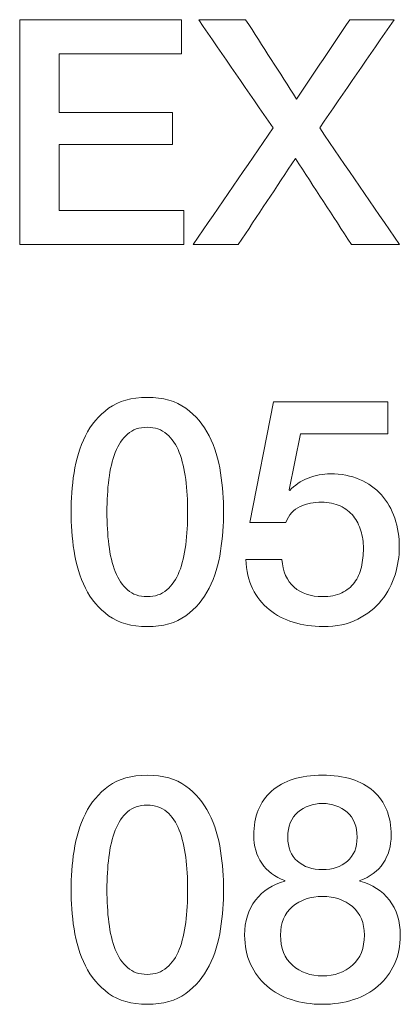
# Model space of a CAD drawing. Header units: millimetres. Extents: x 0 to 2122, y 0 to 1639.
# Tile 44 of 85: x 1619.49 to 1622.47, y 850.34 to 858.07. Entities that reach past the tile are written whole.
import ezdxf

# ---------------------------------------------------------------- set-up
doc = ezdxf.new("R2010")
doc.units = ezdxf.units.MM
doc.layers.add('2', color=7, linetype='Continuous', true_color=0xffffff)

msp = doc.modelspace()

# ---------------------------------------------------------------- linework, layer by layer
at = {"layer": '2', "color": 7, "linetype": 'Continuous', "lineweight": 13}
for points in [[(1619.4889, 858.0658), (1619.9119, 858.0658), (1620.3348, 858.0658), (1620.7578, 858.0658)], [(1619.4889, 856.3026), (1619.4889, 856.8904), (1619.4889, 857.4781), (1619.4889, 858.0658)], [(1620.7578, 858.0658), (1620.7578, 857.9769), (1620.7578, 857.888), (1620.7578, 857.7991)], [(1620.8915, 858.0658), (1621.0142, 858.0658), (1621.1368, 858.0658), (1621.2595, 858.0658)], [(1621.4743, 857.2163), (1621.2801, 857.4995), (1621.0858, 857.7827), (1620.8915, 858.0658)], [(1621.2595, 858.0658), (1621.3927, 857.8584), (1621.5259, 857.651), (1621.6592, 857.4435)], [(1621.6592, 857.4435), (1621.7984, 857.651), (1621.9376, 857.8584), (1622.0769, 858.0658)], [(1622.4226, 858.0658), (1622.2283, 857.7827), (1622.0341, 857.4995), (1621.8398, 857.2163)], [(1622.0769, 858.0658), (1622.1921, 858.0658), (1622.3073, 858.0658), (1622.4226, 858.0658)], [(1620.7578, 857.7991), (1620.4377, 857.7991), (1620.1177, 857.7991), (1619.7976, 857.7991)], [(1619.7976, 857.7991), (1619.7976, 857.6452), (1619.7976, 857.4913), (1619.7976, 857.3373)], [(1619.7976, 857.3373), (1620.0938, 857.3373), (1620.39, 857.3373), (1620.6862, 857.3373)], [(1620.6862, 857.3373), (1620.6862, 857.2534), (1620.6862, 857.1694), (1620.6862, 857.0855)], [(1620.8495, 856.3026), (1621.0578, 856.6072), (1621.2661, 856.9118), (1621.4743, 857.2163)], [(1621.8398, 857.2163), (1622.0481, 856.9118), (1622.2563, 856.6072), (1622.4646, 856.3026)], [(1620.6862, 857.0855), (1620.39, 857.0855), (1620.0938, 857.0855), (1619.7976, 857.0855)], [(1619.7976, 857.0855), (1619.7976, 856.9134), (1619.7976, 856.7414), (1619.7976, 856.5693)], [(1621.6496, 856.9768), (1621.5005, 856.7521), (1621.3514, 856.5274), (1621.2023, 856.3026)], [(1622.0892, 856.3026), (1621.9427, 856.5274), (1621.7962, 856.7521), (1621.6496, 856.9768)], [(1619.7976, 856.5693), (1620.1234, 856.5693), (1620.4493, 856.5693), (1620.7751, 856.5693)], [(1620.7751, 856.5693), (1620.7751, 856.4804), (1620.7751, 856.3915), (1620.7751, 856.3026)], [(1620.7751, 856.3026), (1620.3464, 856.3026), (1619.9176, 856.3026), (1619.4889, 856.3026)], [(1621.2023, 856.3026), (1621.0847, 856.3026), (1620.9671, 856.3026), (1620.8495, 856.3026)], [(1622.4646, 856.3026), (1622.3394, 856.3026), (1622.2143, 856.3026), (1622.0892, 856.3026)], [(1620.186, 855.0178), (1620.2643, 855.0746), (1620.3652, 855.1029), (1620.4885, 855.1029)], [(1621.2937, 854.1221), (1621.2937, 854.1221), (1621.4786, 855.0683), (1621.4786, 855.0683)], [(1621.4786, 855.0683), (1621.4786, 855.0683), (1622.3728, 855.0683), (1622.3728, 855.0683)], [(1622.3728, 855.0683), (1622.3728, 855.0683), (1622.3728, 854.816), (1622.3728, 854.816)], [(1620.0036, 854.8002), (1620.047, 854.888), (1620.108, 854.9607), (1620.186, 855.0178)], [(1619.9147, 854.5102), (1619.9302, 854.6153), (1619.9598, 854.712), (1620.0036, 854.8002)], [(1620.3341, 854.815), (1620.2939, 854.7797), (1620.2618, 854.7314), (1620.2378, 854.6707)], [(1620.7395, 854.6707), (1620.7151, 854.7314), (1620.6827, 854.7797), (1620.6414, 854.815)], [(1621.6888, 854.816), (1621.6888, 854.816), (1621.5999, 854.3768), (1621.5999, 854.3768)], [(1622.3728, 854.816), (1622.3728, 854.816), (1621.6888, 854.816), (1621.6888, 854.816)], [(1620.7896, 854.4594), (1620.78, 854.5391), (1620.7631, 854.6097), (1620.7395, 854.6707)], [(1621.6048, 854.3716), (1621.6426, 854.4146), (1621.6909, 854.447), (1621.7495, 854.4693)], [(1621.5999, 854.3768), (1621.5999, 854.3768), (1621.6048, 854.3715), (1621.6048, 854.3716)], [(1621.6874, 854.247), (1621.6359, 854.2248), (1621.5981, 854.1832), (1621.5752, 854.1221)], [(1622.1037, 854.1719), (1622.0776, 854.2047), (1622.043, 854.2311), (1622.001, 854.2509)], [(1622.1629, 854.0569), (1622.1499, 854.1006), (1622.1298, 854.1387), (1622.1037, 854.1719)], [(1621.5752, 854.1221), (1621.5752, 854.1221), (1621.2937, 854.1221), (1621.2937, 854.1221)], [(1620.0036, 853.6074), (1619.9598, 853.6953), (1619.9302, 853.7923), (1619.9147, 853.8978)], [(1620.7395, 853.7358), (1620.7631, 853.7962), (1620.78, 853.8664), (1620.7896, 853.9468)], [(1621.3145, 853.6025), (1621.2827, 853.6674), (1621.2651, 853.7436), (1621.2616, 853.8307)], [(1621.2616, 853.8307), (1621.2616, 853.8307), (1621.5431, 853.8307), (1621.5431, 853.8307)], [(1621.5431, 853.8307), (1621.5512, 853.7373), (1621.5833, 853.6653), (1621.6391, 853.6148)], [(1622.1125, 853.6508), (1622.1379, 853.6854), (1622.1559, 853.7256), (1622.1668, 853.7715)], [(1620.6414, 853.5926), (1620.6827, 853.6279), (1620.7151, 853.6759), (1620.7395, 853.7358)], [(1622.431, 853.7111), (1622.4088, 853.6378), (1622.3728, 853.5714), (1622.3249, 853.5111)], [(1620.186, 853.3901), (1620.108, 853.4469), (1620.047, 853.5192), (1620.0036, 853.6074)], [(1620.4878, 853.5397), (1620.5497, 853.5397), (1620.6005, 853.5573), (1620.6414, 853.5926)], [(1620.9737, 853.6074), (1620.9303, 853.5192), (1620.8693, 853.4469), (1620.791, 853.3901)], [(1621.4443, 853.4384), (1621.3897, 853.4829), (1621.3466, 853.5376), (1621.3145, 853.6025)], [(1622.0123, 853.5693), (1622.0532, 853.5891), (1622.0867, 853.6162), (1622.1125, 853.6508)], [(1622.3249, 853.5111), (1622.2758, 853.4512), (1622.2137, 853.4014), (1622.1379, 853.363)], [(1621.6331, 853.3383), (1621.5618, 853.3605), (1621.4986, 853.394), (1621.4443, 853.4384)], [(1620.186, 852.0542), (1620.2643, 852.1109), (1620.3652, 852.1392), (1620.4885, 852.1392)], [(1620.4885, 852.1392), (1620.6118, 852.1392), (1620.713, 852.1109), (1620.791, 852.0542)], [(1620.0036, 851.8368), (1620.047, 851.9247), (1620.108, 851.9974), (1620.186, 852.0542)], [(1620.791, 852.0542), (1620.8693, 851.9974), (1620.9303, 851.9247), (1620.9737, 851.8368)], [(1621.8617, 851.9169), (1621.7858, 851.9169), (1621.722, 851.8943), (1621.6687, 851.8492)], [(1619.9147, 851.5469), (1619.9302, 851.652), (1619.9598, 851.7486), (1620.0036, 851.8368)], [(1620.7395, 851.7074), (1620.7151, 851.768), (1620.6827, 851.816), (1620.6414, 851.8517)], [(1620.7896, 851.4961), (1620.78, 851.5758), (1620.7631, 851.6463), (1620.7395, 851.7074)], [(1621.5674, 851.3123), (1621.4891, 851.3419), (1621.4285, 851.3874), (1621.3865, 851.4488)], [(1622.3372, 851.4488), (1622.2952, 851.3874), (1622.2345, 851.3419), (1622.1552, 851.3123)], [(1621.3367, 851.1588), (1621.3939, 851.2329), (1621.4704, 851.2826), (1621.5674, 851.307)], [(1621.5674, 851.307), (1621.5674, 851.307), (1621.5674, 851.3123), (1621.5674, 851.3123)], [(1622.1552, 851.3123), (1622.1552, 851.3122), (1622.1552, 851.307), (1622.1552, 851.307)], [(1622.1552, 851.307), (1622.2525, 851.2826), (1622.3295, 851.2329), (1622.3866, 851.1588)], [(1620.7395, 850.7722), (1620.7631, 850.8325), (1620.78, 850.9027), (1620.7896, 850.9835)], [(1620.0036, 850.6441), (1619.9598, 850.7319), (1619.9302, 850.8289), (1619.9147, 850.9341)], [(1620.2378, 850.7722), (1620.2618, 850.7122), (1620.2939, 850.6646), (1620.3341, 850.6293)], [(1620.6414, 850.6293), (1620.6827, 850.6646), (1620.7151, 850.7122), (1620.7395, 850.7722)], [(1622.4261, 850.6575), (1622.3954, 850.5901), (1622.3531, 850.533), (1622.2987, 850.486)], [(1620.186, 850.4268), (1620.108, 850.4836), (1620.047, 850.5559), (1620.0036, 850.6441)], [(1620.3341, 850.6293), (1620.3743, 850.5936), (1620.4258, 850.5764), (1620.4878, 850.5764)], [(1620.4878, 850.5764), (1620.5497, 850.5764), (1620.6005, 850.5936), (1620.6414, 850.6293)], [(1620.9737, 850.6441), (1620.9303, 850.5559), (1620.8693, 850.4836), (1620.791, 850.4268)], [(1621.6267, 850.6476), (1621.6895, 850.5919), (1621.7682, 850.564), (1621.8618, 850.564)], [(1621.8618, 850.564), (1621.9555, 850.564), (1622.0338, 850.5919), (1622.0959, 850.6476)], [(1622.2987, 850.486), (1622.2441, 850.4391), (1622.1799, 850.4031), (1622.1051, 850.3784)], [(1621.8615, 850.3418), (1621.7742, 850.3418), (1621.6934, 850.3538), (1621.6186, 850.3784)], [(1622.1051, 850.3784), (1622.0299, 850.3538), (1621.9488, 850.3418), (1621.8615, 850.3418)]]:
    msp.add_open_spline(points, degree=3, dxfattribs=at)
for points, knots in [([(1620.4885, 855.1029), (1620.6118, 855.1029), (1620.713, 855.0746), (1620.8693, 854.9607), (1620.9303, 854.888), (1620.9737, 854.8002)], [0, 0, 0, 0, 0.0625, 0.0625, 0.125, 0.125, 0.125, 0.125]), ([(1620.6414, 854.815), (1620.6005, 854.8506), (1620.5497, 854.8683), (1620.4258, 854.8683), (1620.3743, 854.8506), (1620.3341, 854.815)], [0.4375, 0.4375, 0.4375, 0.4375, 0.5, 0.5, 0.5625, 0.5625, 0.5625, 0.5625]), ([(1620.9737, 854.8002), (1621.0178, 854.712), (1621.0474, 854.6153), (1621.0785, 854.4047), (1621.0862, 854.3028), (1621.0862, 854.1052), (1621.0785, 854.0032), (1621.0474, 853.7923), (1621.0178, 853.6953), (1620.9737, 853.6074)], [0.125, 0.125, 0.125, 0.125, 0.1875, 0.1875, 0.25, 0.25, 0.3125, 0.3125, 0.375, 0.375, 0.375, 0.375]), ([(1620.2378, 854.6707), (1620.2142, 854.6097), (1620.1972, 854.5391), (1620.1775, 854.3797), (1620.1722, 854.2946), (1620.1722, 854.1133), (1620.1775, 854.0276), (1620.1972, 853.8664), (1620.2142, 853.7962), (1620.2378, 853.7358)], [0.625, 0.625, 0.625, 0.625, 0.6875, 0.6875, 0.75, 0.75, 0.8125, 0.8125, 0.875, 0.875, 0.875, 0.875]), ([(1619.9147, 853.8978), (1619.8988, 854.0032), (1619.891, 854.1052), (1619.891, 854.3028), (1619.8988, 854.4047), (1619.9147, 854.5102)], [0.6875, 0.6875, 0.6875, 0.6875, 0.75, 0.75, 0.8125, 0.8125, 0.8125, 0.8125]), ([(1620.7896, 853.9468), (1620.7998, 854.0276), (1620.8047, 854.1133), (1620.8047, 854.2946), (1620.7998, 854.3797), (1620.7896, 854.4594)], [0.1875, 0.1875, 0.1875, 0.1875, 0.25, 0.25, 0.3125, 0.3125, 0.3125, 0.3125]), ([(1621.7495, 854.4693), (1621.8077, 854.4915), (1621.8659, 854.5028), (1621.9234, 854.5028), (1622.0091, 854.5028), (1622.0857, 854.4883), (1622.1531, 854.4594)], [0.17647059, 0.17647059, 0.17647059, 0.17647059, 0.20588235, 0.20588235, 0.20588235, 0.23529412, 0.23529412, 0.23529412, 0.23529412]), ([(1622.1531, 854.4594), (1622.2208, 854.4305), (1622.2772, 854.3902), (1622.3697, 854.2865), (1622.4046, 854.2251), (1622.4286, 854.1542)], [0.23529412, 0.23529412, 0.23529412, 0.23529412, 0.26470588, 0.26470588, 0.29411765, 0.29411765, 0.29411765, 0.29411765]), ([(1622.001, 854.2509), (1621.9594, 854.2703), (1621.91, 854.2805), (1621.8542, 854.2805), (1621.795, 854.2805), (1621.7396, 854.2692), (1621.6874, 854.247)], [0.85294118, 0.85294118, 0.85294118, 0.85294118, 0.88235294, 0.88235294, 0.88235294, 0.91176471, 0.91176471, 0.91176471, 0.91176471]), ([(1622.4286, 854.1542), (1622.4522, 854.0837), (1622.4639, 854.0071), (1622.4639, 853.9249), (1622.4639, 853.8558), (1622.4529, 853.7842), (1622.431, 853.7111)], [0.29411765, 0.29411765, 0.29411765, 0.29411765, 0.32352941, 0.32352941, 0.32352941, 0.35294118, 0.35294118, 0.35294118, 0.35294118]), ([(1622.1668, 853.7715), (1622.1774, 853.8177), (1622.1827, 853.8671), (1622.1827, 853.9196), (1622.1827, 853.9676), (1622.176, 854.0135), (1622.1629, 854.0569)], [0.73529412, 0.73529412, 0.73529412, 0.73529412, 0.76470588, 0.76470588, 0.76470588, 0.79411765, 0.79411765, 0.79411765, 0.79411765]), ([(1620.2378, 853.7358), (1620.2618, 853.6759), (1620.2939, 853.6279), (1620.3743, 853.5573), (1620.4258, 853.5397), (1620.4878, 853.5397)], [0.875, 0.875, 0.875, 0.875, 0.9375, 0.9375, 1, 1, 1, 1]), ([(1621.6391, 853.6148), (1621.6955, 853.5644), (1621.7696, 853.5397), (1621.8617, 853.5397), (1621.9209, 853.5397), (1621.9714, 853.5492), (1622.0123, 853.5693)], [0.61764706, 0.61764706, 0.61764706, 0.61764706, 0.64705882, 0.64705882, 0.64705882, 0.67647059, 0.67647059, 0.67647059, 0.67647059]), ([(1620.791, 853.3901), (1620.713, 853.3333), (1620.6118, 853.3051), (1620.3652, 853.3051), (1620.2643, 853.3333), (1620.186, 853.3901)], [0.4375, 0.4375, 0.4375, 0.4375, 0.5, 0.5, 0.5625, 0.5625, 0.5625, 0.5625]), ([(1622.1379, 853.363), (1622.0624, 853.3245), (1621.9721, 853.3051), (1621.8666, 853.3051), (1621.7827, 853.3051), (1621.7047, 853.316), (1621.6331, 853.3383)], [0.41176471, 0.41176471, 0.41176471, 0.41176471, 0.44117647, 0.44117647, 0.44117647, 0.47058824, 0.47058824, 0.47058824, 0.47058824]), ([(1621.4627, 852.0146), (1621.5558, 852.0975), (1621.6888, 852.1392), (1622.0345, 852.1392), (1622.1675, 852.0975), (1622.2607, 852.0146)], [0.45454545, 0.45454545, 0.45454545, 0.45454545, 0.5, 0.5, 0.54545455, 0.54545455, 0.54545455, 0.54545455]), ([(1621.3865, 851.4488), (1621.3441, 851.5109), (1621.3233, 851.5835), (1621.3233, 851.6675), (1621.3233, 851.8157), (1621.3699, 851.9314), (1621.4627, 852.0146)], [0.36363636, 0.36363636, 0.36363636, 0.36363636, 0.40909091, 0.40909091, 0.40909091, 0.45454545, 0.45454545, 0.45454545, 0.45454545]), ([(1622.2607, 852.0146), (1622.3538, 851.9314), (1622.4, 851.8157), (1622.4, 851.6675), (1622.4, 851.5835), (1622.3792, 851.5109), (1622.3372, 851.4488)], [0.54545455, 0.54545455, 0.54545455, 0.54545455, 0.59090909, 0.59090909, 0.59090909, 0.63636364, 0.63636364, 0.63636364, 0.63636364]), ([(1620.6414, 851.8517), (1620.6005, 851.8873), (1620.5497, 851.9046), (1620.4258, 851.9046), (1620.3743, 851.8873), (1620.2939, 851.816), (1620.2618, 851.768), (1620.2378, 851.7074)], [0.4375, 0.4375, 0.4375, 0.4375, 0.5, 0.5, 0.5625, 0.5625, 0.625, 0.625, 0.625, 0.625]), ([(1622.0568, 851.4639), (1622.1079, 851.5073), (1622.1333, 851.5705), (1622.1333, 851.6527), (1622.1333, 851.7384), (1622.1072, 851.8037), (1622.0017, 851.8943), (1621.9375, 851.9169), (1621.8617, 851.9169)], [0.625, 0.625, 0.625, 0.625, 0.75, 0.75, 0.75, 0.875, 0.875, 1, 1, 1, 1]), ([(1620.9737, 851.8368), (1621.0178, 851.7486), (1621.0474, 851.652), (1621.0785, 851.4414), (1621.0862, 851.3394), (1621.0862, 851.1415), (1621.0785, 851.0396), (1621.0474, 850.8289), (1621.0178, 850.7319), (1620.9737, 850.6441)], [0.125, 0.125, 0.125, 0.125, 0.1875, 0.1875, 0.25, 0.25, 0.3125, 0.3125, 0.375, 0.375, 0.375, 0.375]), ([(1621.6687, 851.8492), (1621.6165, 851.8037), (1621.59, 851.7384), (1621.59, 851.6527), (1621.59, 851.5705), (1621.6158, 851.5073), (1621.6669, 851.4639)], [0.125, 0.125, 0.125, 0.125, 0.25, 0.25, 0.25, 0.375, 0.375, 0.375, 0.375]), ([(1620.2378, 851.7074), (1620.2142, 851.6463), (1620.1972, 851.5758), (1620.1775, 851.4163), (1620.1722, 851.331), (1620.1722, 851.15), (1620.1775, 851.0639), (1620.1972, 850.9027), (1620.2142, 850.8325), (1620.2378, 850.7722)], [0.625, 0.625, 0.625, 0.625, 0.6875, 0.6875, 0.75, 0.75, 0.8125, 0.8125, 0.875, 0.875, 0.875, 0.875]), ([(1619.9147, 850.9341), (1619.8988, 851.0396), (1619.891, 851.1415), (1619.891, 851.3394), (1619.8988, 851.4414), (1619.9147, 851.5469)], [0.6875, 0.6875, 0.6875, 0.6875, 0.75, 0.75, 0.8125, 0.8125, 0.8125, 0.8125]), ([(1620.7896, 850.9835), (1620.7998, 851.0639), (1620.8047, 851.15), (1620.8047, 851.331), (1620.7998, 851.4163), (1620.7896, 851.4961)], [0.1875, 0.1875, 0.1875, 0.1875, 0.25, 0.25, 0.3125, 0.3125, 0.3125, 0.3125]), ([(1621.6669, 851.4639), (1621.7177, 851.4202), (1621.7826, 851.3987), (1621.9407, 851.3987), (1622.0056, 851.4202), (1622.0568, 851.4639)], [0.375, 0.375, 0.375, 0.375, 0.5, 0.5, 0.625, 0.625, 0.625, 0.625]), ([(1621.2976, 850.6575), (1621.2672, 850.7252), (1621.2517, 850.8007), (1621.2517, 850.885), (1621.2517, 850.9933), (1621.2803, 851.0847), (1621.3367, 851.1588)], [0.13636364, 0.13636364, 0.13636364, 0.13636364, 0.18181818, 0.18181818, 0.18181818, 0.22727273, 0.22727273, 0.22727273, 0.22727273]), ([(1622.0959, 851.108), (1622.0338, 851.162), (1621.9555, 851.1884), (1621.7682, 851.1884), (1621.6895, 851.162), (1621.6267, 851.108)], [0.375, 0.375, 0.375, 0.375, 0.5, 0.5, 0.625, 0.625, 0.625, 0.625]), ([(1622.3866, 851.1588), (1622.4434, 851.0847), (1622.4716, 850.9933), (1622.4716, 850.885), (1622.4716, 850.8007), (1622.4564, 850.7252), (1622.4261, 850.6575)], [0.77272727, 0.77272727, 0.77272727, 0.77272727, 0.81818182, 0.81818182, 0.81818182, 0.86363636, 0.86363636, 0.86363636, 0.86363636]), ([(1621.6267, 851.108), (1621.5643, 851.0547), (1621.5332, 850.9803), (1621.5332, 850.885), (1621.5332, 850.7827), (1621.5643, 850.7037), (1621.6267, 850.6476)], [0.625, 0.625, 0.625, 0.625, 0.75, 0.75, 0.75, 0.875, 0.875, 0.875, 0.875]), ([(1622.0959, 850.6476), (1622.1587, 850.7037), (1622.1901, 850.7827), (1622.1901, 850.885), (1622.1901, 850.9803), (1622.1587, 851.0547), (1622.0959, 851.108)], [0.125, 0.125, 0.125, 0.125, 0.25, 0.25, 0.25, 0.375, 0.375, 0.375, 0.375]), ([(1621.6186, 850.3784), (1621.5435, 850.4031), (1621.4785, 850.4391), (1621.3706, 850.533), (1621.3279, 850.5901), (1621.2976, 850.6575)], [0.04545455, 0.04545455, 0.04545455, 0.04545455, 0.09090909, 0.09090909, 0.13636364, 0.13636364, 0.13636364, 0.13636364]), ([(1620.791, 850.4268), (1620.713, 850.37), (1620.6118, 850.3418), (1620.3652, 850.3418), (1620.2643, 850.37), (1620.186, 850.4268)], [0.4375, 0.4375, 0.4375, 0.4375, 0.5, 0.5, 0.5625, 0.5625, 0.5625, 0.5625])]:
    msp.add_open_spline(points, degree=3, knots=knots, dxfattribs=at)

doc.saveas('drawing.dxf')
